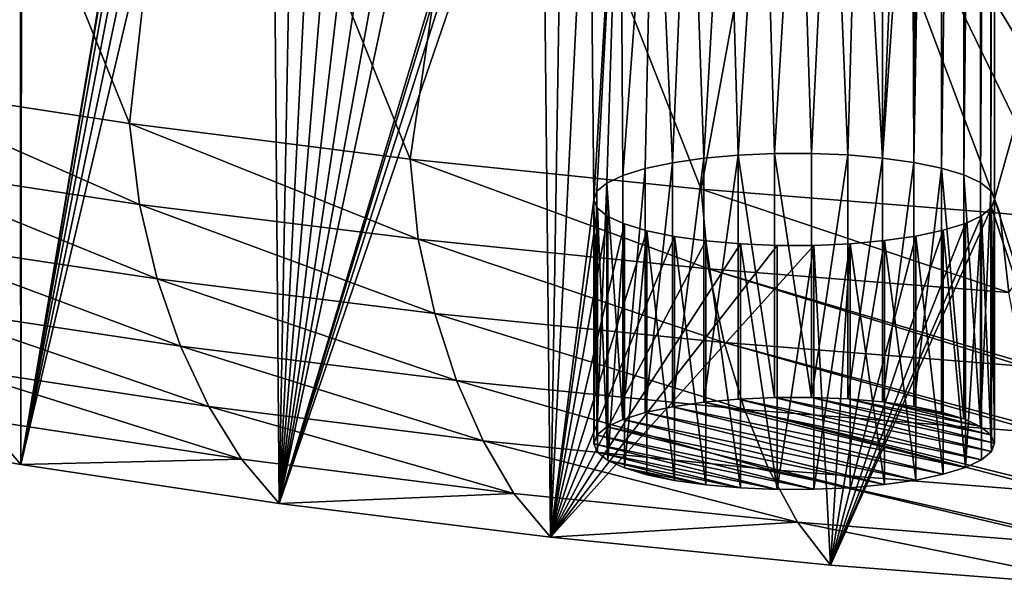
# Model space of a CAD drawing. Header units: metres. Extents: x -150 to 310, y -128 to 84.
# Tile 231 of 256: x 210.15 to 219.98, y 9.33 to 14.99. Entities that reach past the tile are written whole.
import ezdxf

# ---------------------------------------------------------------- set-up
doc = ezdxf.new("R2010")
doc.units = ezdxf.units.M
doc.layers.add('solid_26009703_SW0001_01', color=7, linetype='CONTINUOUS')

msp = doc.modelspace()

# ---------------------------------------------------------------- linework, layer by layer
at = {"layer": 'solid_26009703_SW0001_01'}
for points in [[(210.142441, 32.709648, 147.63591), (210.196686, 32.719292, 147.595123), (210.165024, 10.551374, 241.372009)], [(212.008728, 21.44281, 195.297989), (210.165024, 10.551374, 241.372009), (210.196686, 32.719292, 147.595123)], [(210.142441, 32.709648, 147.63591), (210.165024, 10.551374, 241.372009), (207.756409, 10.984581, 239.539429)], [(219.845383, 13.281178, 229.824127), (219.845383, 29.519127, 161.132767), (219.881409, 29.603325, 160.776596)], [(219.881409, 13.196981, 230.180313), (219.845383, 13.281178, 229.824127), (219.881409, 29.603325, 160.776596)], [(219.881409, 13.196981, 230.180313), (219.881409, 29.603325, 160.776596), (223.911621, 27.557646, 169.43042)], [(219.742035, 13.362967, 229.478134), (219.742035, 29.437338, 161.47876), (219.845383, 29.519127, 161.132767)], [(219.845383, 13.281178, 229.824127), (219.742035, 13.362967, 229.478134), (219.845383, 29.519127, 161.132767)], [(219.5755, 13.438598, 229.158203), (219.5755, 29.361708, 161.798706), (219.742035, 29.437338, 161.47876)], [(219.742035, 13.362967, 229.478134), (219.5755, 13.438598, 229.158203), (219.742035, 29.437338, 161.47876)], [(219.07634, 13.563031, 228.631805), (219.110458, 18.011883, 209.811844), (219.351944, 29.294363, 162.083588)], [(219.351944, 13.505943, 228.873306), (219.07634, 13.563031, 228.631805), (219.351944, 29.294363, 162.083588)], [(219.351944, 13.505943, 228.873306), (219.351944, 29.294363, 162.083588), (219.5755, 29.361708, 161.798706)], [(219.5755, 13.438598, 229.158203), (219.351944, 13.505943, 228.873306), (219.5755, 29.361708, 161.798706)], [(219.881409, 13.196981, 230.180313), (223.911621, 27.557646, 169.43042), (221.10527, 9.326189, 246.554916)], [(212.008728, 21.44281, 195.297989), (212.008728, 21.357494, 195.658905), (210.165024, 10.551374, 241.372009)], [(212.008728, 21.357494, 195.658905), (212.076691, 21.274214, 196.011215), (210.165024, 10.551374, 241.372009)], [(212.076691, 21.274214, 196.011215), (212.209579, 21.195137, 196.345734), (210.165024, 10.551374, 241.372009)], [(212.209579, 21.195137, 196.345734), (212.404617, 21.12274, 196.651993), (210.165024, 10.551374, 241.372009)], [(212.404617, 21.12274, 196.651993), (212.652512, 21.060244, 196.916367), (210.165024, 10.551374, 241.372009)], [(212.652512, 21.060244, 196.916367), (212.743164, 10.163222, 243.014008), (210.165024, 10.551374, 241.372009)], [(212.652512, 21.060244, 196.916367), (212.946609, 21.009047, 197.13295), (212.743164, 10.163222, 243.014008)], [(214.722107, 20.97114, 197.293304), (215.053375, 21.009047, 197.13295), (212.743164, 10.163222, 243.014008)], [(215.114258, 18.051407, 209.644638), (212.743164, 10.163222, 243.014008), (215.053375, 21.009047, 197.13295)], [(212.946609, 21.009047, 197.13295), (213.277893, 20.97114, 197.293304), (212.743164, 10.163222, 243.014008)], [(214.370071, 20.948044, 197.391006), (214.722107, 20.97114, 197.293304), (212.743164, 10.163222, 243.014008)], [(213.277893, 20.97114, 197.293304), (213.629929, 20.948044, 197.391006), (212.743164, 10.163222, 243.014008)], [(214, 20.940054, 197.424805), (214.370071, 20.948044, 197.391006), (212.743164, 10.163222, 243.014008)], [(213.629929, 20.948044, 197.391006), (214, 20.940054, 197.424805), (212.743164, 10.163222, 243.014008)], [(208.992157, 19.531961, 245.949554), (208.595047, 14.356955, 243.962448), (211.250107, 13.949713, 245.68573)], [(208.992157, 19.531961, 245.949554), (211.250107, 13.949713, 245.68573), (211.82338, 19.117676, 247.702667)], [(211.82338, 19.117676, 247.702667), (211.250107, 13.949713, 245.68573), (214.05069, 13.594577, 247.18898)], [(211.82338, 19.117676, 247.702667), (214.05069, 13.594577, 247.18898), (214.80127, 18.762045, 249.208176)], [(214.80127, 18.762045, 249.208176), (214.05069, 13.594577, 247.18898), (216.954453, 13.296418, 248.450989)], [(214.80127, 18.762045, 249.208176), (216.954453, 13.296418, 248.450989), (217.903015, 18.467798, 250.454544)], [(217.903015, 18.467798, 250.454544), (216.954453, 13.296418, 248.450989), (219.93277, 13.056782, 249.465027)], [(217.903015, 18.467798, 250.454544), (219.93277, 13.056782, 249.465027), (220.565964, 12.997287, 249.640854)], [(217.903015, 18.467798, 250.454544), (220.565964, 12.997287, 249.640854), (221.200912, 12.973704, 249.816742)], [(217.903015, 18.467798, 250.454544), (221.200912, 12.973704, 249.816742), (221.104828, 18.237185, 251.432236)], [(215.114258, 18.051407, 209.644638), (215.132675, 17.966732, 210.002838), (212.743164, 10.163222, 243.014008)], [(219.07634, 13.563031, 228.631805), (219.060287, 17.927494, 210.168839), (219.110458, 18.011883, 209.811844)], [(215.132675, 17.966732, 210.002838), (215.217819, 17.884293, 210.351593), (212.743164, 10.163222, 243.014008)], [(215.217819, 17.884293, 210.351593), (215.368668, 17.806353, 210.681305), (212.743164, 10.163222, 243.014008)], [(218.761841, 13.607137, 228.445236), (218.944321, 17.847204, 210.508484), (219.060287, 17.927494, 210.168839)], [(219.07634, 13.563031, 228.631805), (218.761841, 13.607137, 228.445236), (219.060287, 17.927494, 210.168839)], [(215.368668, 17.806353, 210.681305), (215.451538, 9.827337, 244.434906), (212.743164, 10.163222, 243.014008)], [(215.368668, 17.806353, 210.681305), (215.578003, 17.736631, 210.976242), (215.451538, 9.827337, 244.434906)], [(218.761841, 13.607137, 228.445236), (218.766159, 17.772915, 210.822739), (218.944321, 17.847204, 210.508484)], [(215.578003, 17.736631, 210.976242), (215.839203, 17.676825, 211.229233), (215.451538, 9.827337, 244.434906)], [(218.41748, 13.637332, 228.31749), (218.249771, 17.65325, 211.328964), (218.530548, 17.707289, 211.100372)], [(218.761841, 13.607137, 228.445236), (218.41748, 13.637332, 228.31749), (218.530548, 17.707289, 211.100372)], [(218.761841, 13.607137, 228.445236), (218.530548, 17.707289, 211.100372), (218.766159, 17.772915, 210.822739)], [(215.88205, 13.191136, 230.205032), (215.451538, 9.827337, 244.434906), (215.839203, 17.676825, 211.229233)], [(215.88205, 13.191136, 230.205032), (215.839203, 17.676825, 211.229233), (216.145386, 17.628937, 211.431824)], [(215.913467, 13.275674, 229.847412), (215.88205, 13.191136, 230.205032), (216.145386, 17.628937, 211.431824)], [(216.01268, 13.357674, 229.500534), (215.913467, 13.275674, 229.847412), (216.145386, 17.628937, 211.431824)], [(216.17363, 13.433311, 229.180557), (216.01268, 13.357674, 229.500534), (216.145386, 17.628937, 211.431824)], [(216.17363, 13.433311, 229.180557), (216.145386, 17.628937, 211.431824), (216.482346, 17.595037, 211.575226)], [(216.17363, 13.433311, 229.180557), (216.482346, 17.595037, 211.575226), (216.395432, 13.501925, 228.890305)], [(216.668884, 13.559845, 228.645294), (216.395432, 13.501925, 228.890305), (216.482346, 17.595037, 211.575226)], [(216.668884, 13.559845, 228.645294), (216.482346, 17.595037, 211.575226), (216.841537, 17.575787, 211.656662)], [(217.685333, 13.651869, 228.255997), (217.573624, 17.583996, 211.621933), (217.925827, 17.611322, 211.506332)], [(218.053101, 13.65243, 228.253632), (217.685333, 13.651869, 228.255997), (217.925827, 17.611322, 211.506332)], [(218.053101, 13.65243, 228.253632), (217.925827, 17.611322, 211.506332), (218.249771, 17.65325, 211.328964)], [(218.41748, 13.637332, 228.31749), (218.053101, 13.65243, 228.253632), (218.249771, 17.65325, 211.328964)], [(216.979034, 13.604576, 228.456055), (216.668884, 13.559845, 228.645294), (216.841537, 17.575787, 211.656662)], [(216.979034, 13.604576, 228.456055), (216.841537, 17.575787, 211.656662), (217.211197, 17.572155, 211.672028)], [(217.323166, 13.635846, 228.323776), (216.979034, 13.604576, 228.456055), (217.211197, 17.572155, 211.672028)], [(217.323166, 13.635846, 228.323776), (217.211197, 17.572155, 211.672028), (217.573624, 17.583996, 211.621933)], [(217.685333, 13.651869, 228.255997), (217.323166, 13.635846, 228.323776), (217.573624, 17.583996, 211.621933)], [(208.595047, 14.356955, 243.962448), (208.707581, 13.544258, 243.632721), (211.350281, 13.144417, 245.34668)], [(211.250107, 13.949713, 245.68573), (208.595047, 14.356955, 243.962448), (211.350281, 13.144417, 245.34668)], [(211.250107, 13.949713, 245.68573), (211.350281, 13.144417, 245.34668), (214.130203, 12.79619, 246.841965)], [(214.05069, 13.594577, 247.18898), (211.250107, 13.949713, 245.68573), (214.130203, 12.79619, 246.841965)], [(214.05069, 13.594577, 247.18898), (214.130203, 12.79619, 246.841965), (217.027924, 12.502314, 248.106796)], [(216.954453, 13.296418, 248.450989), (214.05069, 13.594577, 247.18898), (217.027924, 12.502314, 248.106796)], [(216.395432, 11.068978, 228.315186), (216.395432, 13.501925, 228.890305), (216.668884, 13.559845, 228.645294)], [(216.669006, 11.126913, 228.070099), (216.395432, 11.068978, 228.315186), (216.668884, 13.559845, 228.645294)], [(216.669006, 11.126913, 228.070099), (216.668884, 13.559845, 228.645294), (216.979034, 13.604576, 228.456055)], [(216.669006, 11.126913, 228.070099), (216.979034, 13.604576, 228.456055), (216.97905, 11.171636, 227.880905)], [(216.97905, 11.171636, 227.880905), (216.979034, 13.604576, 228.456055), (217.323166, 13.635846, 228.323776)], [(216.97905, 11.171636, 227.880905), (217.323166, 13.635846, 228.323776), (217.322845, 11.202879, 227.748734)], [(217.322845, 11.202879, 227.748734), (217.323166, 13.635846, 228.323776), (217.684875, 11.218917, 227.680893)], [(217.684875, 11.218917, 227.680893), (217.323166, 13.635846, 228.323776), (217.685333, 13.651869, 228.255997)], [(217.684875, 11.218917, 227.680893), (217.685333, 13.651869, 228.255997), (218.052887, 11.219478, 227.678528)], [(218.052887, 11.219478, 227.678528), (217.685333, 13.651869, 228.255997), (218.053101, 13.65243, 228.253632)], [(218.052887, 11.219478, 227.678528), (218.053101, 13.65243, 228.253632), (218.41748, 13.637332, 228.31749)], [(218.052887, 11.219478, 227.678528), (218.41748, 13.637332, 228.31749), (218.418045, 11.204344, 227.742538)], [(218.418045, 11.204344, 227.742538), (218.41748, 13.637332, 228.31749), (218.761841, 13.607137, 228.445236)], [(218.418045, 11.204344, 227.742538), (218.761841, 13.607137, 228.445236), (218.762497, 11.174115, 227.870422)], [(218.762497, 11.174115, 227.870422), (218.761841, 13.607137, 228.445236), (219.07634, 13.563031, 228.631805)], [(218.762497, 11.174115, 227.870422), (219.07634, 13.563031, 228.631805), (219.076691, 11.130032, 228.0569)], [(219.076691, 11.130032, 228.0569), (219.07634, 13.563031, 228.631805), (219.351944, 13.505943, 228.873306)], [(208.707581, 13.544258, 243.632721), (208.89238, 12.798353, 243.262039), (211.525803, 12.402031, 244.966583)], [(211.350281, 13.144417, 245.34668), (208.707581, 13.544258, 243.632721), (211.525803, 12.402031, 244.966583)], [(216.173569, 11.000333, 228.605576), (216.17363, 13.433311, 229.180557), (216.395432, 13.501925, 228.890305)], [(216.173569, 11.000333, 228.605576), (216.395432, 13.501925, 228.890305), (216.395432, 11.068978, 228.315186)], [(219.076691, 11.130032, 228.0569), (219.351944, 13.505943, 228.873306), (219.351685, 11.073071, 228.297867)], [(219.351685, 11.073071, 228.297867), (219.351944, 13.505943, 228.873306), (219.575104, 11.005794, 228.582474)], [(219.575104, 11.005794, 228.582474), (219.351944, 13.505943, 228.873306), (219.5755, 13.438598, 229.158203)], [(216.173569, 11.000333, 228.605576), (216.01268, 13.357674, 229.500534), (216.17363, 13.433311, 229.180557)], [(219.575104, 11.005794, 228.582474), (219.5755, 13.438598, 229.158203), (219.741791, 10.930144, 228.902496)], [(219.741791, 10.930144, 228.902496), (219.5755, 13.438598, 229.158203), (219.742035, 13.362967, 229.478134)], [(219.741791, 10.930144, 228.902496), (219.742035, 13.362967, 229.478134), (219.845383, 13.281178, 229.824127)], [(215.882019, 10.758297, 229.629456), (215.88205, 13.191136, 230.205032), (215.913467, 13.275674, 229.847412)], [(215.882019, 10.758297, 229.629456), (215.913467, 13.275674, 229.847412), (215.913513, 10.8428, 229.271973)], [(215.913513, 10.8428, 229.271973), (215.913467, 13.275674, 229.847412), (216.01268, 13.357674, 229.500534)], [(215.913513, 10.8428, 229.271973), (216.01268, 13.357674, 229.500534), (216.01265, 10.924725, 228.925415)], [(216.01265, 10.924725, 228.925415), (216.01268, 13.357674, 229.500534), (216.173569, 11.000333, 228.605576)], [(216.954453, 13.296418, 248.450989), (217.027924, 12.502314, 248.106796), (220.024048, 12.26556, 249.129364)], [(216.954453, 13.296418, 248.450989), (220.024048, 12.26556, 249.129364), (219.93277, 13.056782, 249.465027)], [(219.741791, 10.930144, 228.902496), (219.845383, 13.281178, 229.824127), (219.845383, 10.848183, 229.249207)], [(219.845383, 10.848183, 229.249207), (219.845383, 13.281178, 229.824127), (219.881409, 13.196981, 230.180313)], [(215.88205, 13.191136, 230.205032), (215.918076, 13.106939, 230.561218), (215.451538, 9.827337, 244.434906)], [(215.918076, 10.674041, 229.985886), (215.88205, 13.191136, 230.205032), (215.882019, 10.758297, 229.629456)], [(215.918076, 10.674041, 229.985886), (215.918076, 13.106939, 230.561218), (215.88205, 13.191136, 230.205032)], [(219.845383, 10.848183, 229.249207), (219.881409, 13.196981, 230.180313), (219.881424, 10.763927, 229.605637)], [(219.849991, 13.112444, 230.537933), (219.881409, 13.196981, 230.180313), (221.10527, 9.326189, 246.554916)], [(219.881424, 10.763927, 229.605637), (219.881409, 13.196981, 230.180313), (219.849991, 13.112444, 230.537933)], [(211.350281, 13.144417, 245.34668), (211.525803, 12.402031, 244.966583), (214.29541, 12.057166, 246.452759)], [(214.130203, 12.79619, 246.841965), (211.350281, 13.144417, 245.34668), (214.29541, 12.057166, 246.452759)], [(215.918076, 13.106939, 230.561218), (216.021423, 13.02515, 230.907211), (215.451538, 9.827337, 244.434906)], [(216.021667, 10.592079, 230.332611), (216.021423, 13.02515, 230.907211), (215.918076, 13.106939, 230.561218)], [(216.021667, 10.592079, 230.332611), (215.918076, 13.106939, 230.561218), (215.918076, 10.674041, 229.985886)], [(219.849991, 13.112444, 230.537933), (221.10527, 9.326189, 246.554916), (218.243469, 9.547866, 245.617157)], [(219.750778, 13.030444, 230.884811), (219.849991, 13.112444, 230.537933), (218.243469, 9.547866, 245.617157)], [(219.849945, 10.679422, 229.96312), (219.849991, 13.112444, 230.537933), (219.750778, 13.030444, 230.884811)], [(219.881424, 10.763927, 229.605637), (219.849991, 13.112444, 230.537933), (219.849945, 10.679422, 229.96312)], [(216.021423, 13.02515, 230.907211), (216.187958, 12.94952, 231.227142), (215.451538, 9.827337, 244.434906)], [(216.021667, 10.592079, 230.332611), (216.187958, 12.94952, 231.227142), (216.021423, 13.02515, 230.907211)], [(219.589828, 12.954806, 231.204773), (219.750778, 13.030444, 230.884811), (218.243469, 9.547866, 245.617157)], [(219.589874, 10.521891, 230.629517), (219.750778, 13.030444, 230.884811), (219.589828, 12.954806, 231.204773)], [(219.750809, 10.597499, 230.309677), (219.750778, 13.030444, 230.884811), (219.589874, 10.521891, 230.629517)], [(219.849945, 10.679422, 229.96312), (219.750778, 13.030444, 230.884811), (219.750809, 10.597499, 230.309677)], [(220.565964, 12.997287, 249.640854), (219.93277, 13.056782, 249.465027), (220.024048, 12.26556, 249.129364)], [(216.187958, 12.94952, 231.227142), (216.411514, 12.882174, 231.512039), (215.451538, 9.827337, 244.434906)], [(216.411514, 12.882174, 231.512039), (216.687103, 12.825087, 231.75354), (215.451538, 9.827337, 244.434906)], [(216.188354, 10.516429, 230.652634), (216.187958, 12.94952, 231.227142), (216.021667, 10.592079, 230.332611)], [(216.188354, 10.516429, 230.652634), (216.411514, 12.882174, 231.512039), (216.187958, 12.94952, 231.227142)], [(216.411774, 10.449153, 230.937225), (216.411514, 12.882174, 231.512039), (216.188354, 10.516429, 230.652634)], [(216.686768, 10.392192, 231.178192), (216.687103, 12.825087, 231.75354), (216.411514, 12.882174, 231.512039)], [(216.686768, 10.392192, 231.178192), (216.411514, 12.882174, 231.512039), (216.411774, 10.449153, 230.937225)], [(219.368011, 12.886192, 231.495041), (219.589828, 12.954806, 231.204773), (218.243469, 9.547866, 245.617157)], [(219.094574, 12.828273, 231.740051), (219.368011, 12.886192, 231.495041), (218.243469, 9.547866, 245.617157)], [(219.368011, 10.453245, 230.919922), (219.368011, 12.886192, 231.495041), (219.094574, 12.828273, 231.740051)], [(219.589874, 10.521891, 230.629517), (219.589828, 12.954806, 231.204773), (219.368011, 12.886192, 231.495041)], [(219.589874, 10.521891, 230.629517), (219.368011, 12.886192, 231.495041), (219.368011, 10.453245, 230.919922)], [(208.89238, 12.798353, 243.262039), (209.137573, 12.124981, 242.845184), (211.757996, 11.730428, 244.535645)], [(211.525803, 12.402031, 244.966583), (208.89238, 12.798353, 243.262039), (211.757996, 11.730428, 244.535645)], [(214.130203, 12.79619, 246.841965), (214.29541, 12.057166, 246.452759), (217.181763, 11.766491, 247.708786)], [(217.027924, 12.502314, 248.106796), (214.130203, 12.79619, 246.841965), (217.181763, 11.766491, 247.708786)], [(216.687103, 12.825087, 231.75354), (217.001617, 12.780981, 231.940109), (215.451538, 9.827337, 244.434906)], [(217.001617, 12.780981, 231.940109), (217.345978, 12.750786, 232.067856), (215.451538, 9.827337, 244.434906)], [(217.000961, 10.348108, 231.36467), (216.687103, 12.825087, 231.75354), (216.686768, 10.392192, 231.178192)], [(217.000961, 10.348108, 231.36467), (217.001617, 12.780981, 231.940109), (216.687103, 12.825087, 231.75354)], [(217.345413, 10.31788, 231.492554), (217.001617, 12.780981, 231.940109), (217.000961, 10.348108, 231.36467)], [(217.345413, 10.31788, 231.492554), (217.345978, 12.750786, 232.067856), (217.001617, 12.780981, 231.940109)], [(218.784409, 12.783542, 231.929276), (219.094574, 12.828273, 231.740051), (218.243469, 9.547866, 245.617157)], [(218.440292, 12.752272, 232.061569), (218.784409, 12.783542, 231.929276), (218.243469, 9.547866, 245.617157)], [(218.784409, 10.350588, 231.354187), (218.784409, 12.783542, 231.929276), (218.440292, 12.752272, 232.061569)], [(219.094452, 10.395309, 231.164993), (219.094574, 12.828273, 231.740051), (218.784409, 12.783542, 231.929276)], [(219.094452, 10.395309, 231.164993), (218.784409, 12.783542, 231.929276), (218.784409, 10.350588, 231.354187)], [(219.368011, 10.453245, 230.919922), (219.094574, 12.828273, 231.740051), (219.094452, 10.395309, 231.164993)], [(217.345978, 12.750786, 232.067856), (217.710358, 12.735688, 232.131714), (215.451538, 9.827337, 244.434906)], [(218.078125, 12.736249, 232.129349), (218.243469, 9.547866, 245.617157), (215.451538, 9.827337, 244.434906)], [(217.710358, 12.735688, 232.131714), (218.078125, 12.736249, 232.129349), (215.451538, 9.827337, 244.434906)], [(217.710571, 10.302746, 231.556564), (217.345978, 12.750786, 232.067856), (217.345413, 10.31788, 231.492554)], [(217.710571, 10.302746, 231.556564), (217.710358, 12.735688, 232.131714), (217.345978, 12.750786, 232.067856)], [(217.710571, 10.302746, 231.556564), (218.078125, 12.736249, 232.129349), (217.710358, 12.735688, 232.131714)], [(218.078583, 10.303307, 231.554199), (218.078125, 12.736249, 232.129349), (217.710571, 10.302746, 231.556564)], [(218.078125, 12.736249, 232.129349), (218.440292, 12.752272, 232.061569), (218.243469, 9.547866, 245.617157)], [(218.078583, 10.303307, 231.554199), (218.440292, 12.752272, 232.061569), (218.078125, 12.736249, 232.129349)], [(218.440613, 10.319345, 231.486359), (218.440292, 12.752272, 232.061569), (218.078583, 10.303307, 231.554199)], [(218.784409, 10.350588, 231.354187), (218.440292, 12.752272, 232.061569), (218.440613, 10.319345, 231.486359)], [(217.027924, 12.502314, 248.106796), (220.16539, 11.532896, 248.722946), (220.156479, 11.571222, 248.746811)], [(217.027924, 12.502314, 248.106796), (217.181763, 11.766491, 247.708786), (220.16539, 11.532896, 248.722946)], [(217.027924, 12.502314, 248.106796), (220.156479, 11.571222, 248.746811), (220.024048, 12.26556, 249.129364)], [(211.525803, 12.402031, 244.966583), (211.757996, 11.730428, 244.535645), (214.513397, 11.387147, 246.008179)], [(214.29541, 12.057166, 246.452759), (211.525803, 12.402031, 244.966583), (214.513397, 11.387147, 246.008179)], [(209.137573, 12.124981, 242.845184), (209.436661, 11.524014, 242.385452), (212.040619, 11.130563, 244.057648)], [(211.757996, 11.730428, 244.535645), (209.137573, 12.124981, 242.845184), (212.040619, 11.130563, 244.057648)], [(214.29541, 12.057166, 246.452759), (214.513397, 11.387147, 246.008179), (217.384338, 11.097889, 247.251007)], [(217.181763, 11.766491, 247.708786), (214.29541, 12.057166, 246.452759), (217.384338, 11.097889, 247.251007)], [(211.757996, 11.730428, 244.535645), (212.040619, 11.130563, 244.057648), (214.778244, 10.788182, 245.512451)], [(214.513397, 11.387147, 246.008179), (211.757996, 11.730428, 244.535645), (214.778244, 10.788182, 245.512451)], [(217.181763, 11.766491, 247.708786), (220.351288, 10.865564, 248.252533), (220.336426, 10.911654, 248.288681)], [(217.181763, 11.766491, 247.708786), (217.384338, 11.097889, 247.251007), (220.351288, 10.865564, 248.252533)], [(217.181763, 11.766491, 247.708786), (220.336426, 10.911654, 248.288681), (220.16539, 11.532896, 248.722946)], [(209.436661, 11.524014, 242.385452), (209.783127, 10.995321, 241.886139), (212.367432, 10.603389, 243.536362)], [(212.040619, 11.130563, 244.057648), (209.436661, 11.524014, 242.385452), (212.367432, 10.603389, 243.536362)], [(214.513397, 11.387147, 246.008179), (214.778244, 10.788182, 245.512451), (217.630066, 10.499655, 246.73819)], [(217.384338, 11.097889, 247.251007), (214.513397, 11.387147, 246.008179), (217.630066, 10.499655, 246.73819)], [(216.97905, 11.171636, 227.880905), (217.322845, 11.202879, 227.748734), (219.750809, 10.597499, 230.309677)], [(217.322845, 11.202879, 227.748734), (217.684875, 11.218917, 227.680893), (219.849945, 10.679422, 229.96312)], [(217.322845, 11.202879, 227.748734), (219.849945, 10.679422, 229.96312), (219.750809, 10.597499, 230.309677)], [(217.684875, 11.218917, 227.680893), (218.052887, 11.219478, 227.678528), (219.881424, 10.763927, 229.605637)], [(217.684875, 11.218917, 227.680893), (219.881424, 10.763927, 229.605637), (219.849945, 10.679422, 229.96312)], [(218.052887, 11.219478, 227.678528), (219.845383, 10.848183, 229.249207), (219.881424, 10.763927, 229.605637)], [(218.052887, 11.219478, 227.678528), (218.418045, 11.204344, 227.742538), (219.845383, 10.848183, 229.249207)], [(218.418045, 11.204344, 227.742538), (219.741791, 10.930144, 228.902496), (219.845383, 10.848183, 229.249207)], [(218.418045, 11.204344, 227.742538), (218.762497, 11.174115, 227.870422), (219.741791, 10.930144, 228.902496)], [(212.040619, 11.130563, 244.057648), (212.367432, 10.603389, 243.536362), (215.08403, 10.262321, 244.969833)], [(214.778244, 10.788182, 245.512451), (212.040619, 11.130563, 244.057648), (215.08403, 10.262321, 244.969833)], [(216.669006, 11.126913, 228.070099), (219.368011, 10.453245, 230.919922), (216.395432, 11.068978, 228.315186)], [(216.669006, 11.126913, 228.070099), (216.97905, 11.171636, 227.880905), (219.589874, 10.521891, 230.629517)], [(216.669006, 11.126913, 228.070099), (219.589874, 10.521891, 230.629517), (219.368011, 10.453245, 230.919922)], [(216.97905, 11.171636, 227.880905), (219.750809, 10.597499, 230.309677), (219.589874, 10.521891, 230.629517)], [(218.762497, 11.174115, 227.870422), (219.575104, 11.005794, 228.582474), (219.741791, 10.930144, 228.902496)], [(218.762497, 11.174115, 227.870422), (219.076691, 11.130032, 228.0569), (219.575104, 11.005794, 228.582474)], [(219.076691, 11.130032, 228.0569), (219.351685, 11.073071, 228.297867), (219.575104, 11.005794, 228.582474)], [(219.094452, 10.395309, 231.164993), (216.173569, 11.000333, 228.605576), (216.395432, 11.068978, 228.315186)], [(219.368011, 10.453245, 230.919922), (219.094452, 10.395309, 231.164993), (216.395432, 11.068978, 228.315186)], [(217.384338, 11.097889, 247.251007), (220.576523, 10.268045, 247.72348), (220.556595, 10.314584, 247.769211)], [(217.384338, 11.097889, 247.251007), (217.630066, 10.499655, 246.73819), (220.576523, 10.268045, 247.72348)], [(217.384338, 11.097889, 247.251007), (220.556595, 10.314584, 247.769211), (220.351288, 10.865564, 248.252533)], [(209.783127, 10.995321, 241.886139), (207.756409, 10.984581, 239.539429), (210.165024, 10.551374, 241.372009)], [(212.367432, 10.603389, 243.536362), (209.783127, 10.995321, 241.886139), (210.165024, 10.551374, 241.372009)], [(218.440613, 10.319345, 231.486359), (215.913513, 10.8428, 229.271973), (216.01265, 10.924725, 228.925415)], [(218.784409, 10.350588, 231.354187), (216.01265, 10.924725, 228.925415), (216.173569, 11.000333, 228.605576)], [(218.784409, 10.350588, 231.354187), (218.440613, 10.319345, 231.486359), (216.01265, 10.924725, 228.925415)], [(219.094452, 10.395309, 231.164993), (218.784409, 10.350588, 231.354187), (216.173569, 11.000333, 228.605576)], [(218.078583, 10.303307, 231.554199), (215.882019, 10.758297, 229.629456), (215.913513, 10.8428, 229.271973)], [(218.440613, 10.319345, 231.486359), (218.078583, 10.303307, 231.554199), (215.913513, 10.8428, 229.271973)], [(214.778244, 10.788182, 245.512451), (215.08403, 10.262321, 244.969833), (217.913452, 9.974934, 246.175034)], [(217.630066, 10.499655, 246.73819), (214.778244, 10.788182, 245.512451), (217.913452, 9.974934, 246.175034)], [(217.710571, 10.302746, 231.556564), (215.918076, 10.674041, 229.985886), (215.882019, 10.758297, 229.629456)], [(218.078583, 10.303307, 231.554199), (217.710571, 10.302746, 231.556564), (215.882019, 10.758297, 229.629456)], [(217.345413, 10.31788, 231.492554), (216.021667, 10.592079, 230.332611), (215.918076, 10.674041, 229.985886)], [(217.710571, 10.302746, 231.556564), (217.345413, 10.31788, 231.492554), (215.918076, 10.674041, 229.985886)], [(212.367432, 10.603389, 243.536362), (210.165024, 10.551374, 241.372009), (212.743164, 10.163222, 243.014008)], [(215.08403, 10.262321, 244.969833), (212.367432, 10.603389, 243.536362), (212.743164, 10.163222, 243.014008)], [(217.000961, 10.348108, 231.36467), (216.188354, 10.516429, 230.652634), (216.021667, 10.592079, 230.332611)], [(217.345413, 10.31788, 231.492554), (217.000961, 10.348108, 231.36467), (216.021667, 10.592079, 230.332611)], [(216.686768, 10.392192, 231.178192), (216.411774, 10.449153, 230.937225), (216.188354, 10.516429, 230.652634)], [(217.000961, 10.348108, 231.36467), (216.686768, 10.392192, 231.178192), (216.188354, 10.516429, 230.652634)], [(217.630066, 10.499655, 246.73819), (220.836105, 9.744248, 247.140656), (220.813766, 9.784099, 247.190079)], [(217.630066, 10.499655, 246.73819), (217.913452, 9.974934, 246.175034), (220.836105, 9.744248, 247.140656)], [(217.630066, 10.499655, 246.73819), (220.813766, 9.784099, 247.190079), (220.576523, 10.268045, 247.72348)], [(215.08403, 10.262321, 244.969833), (212.743164, 10.163222, 243.014008), (215.451538, 9.827337, 244.434906)], [(217.913452, 9.974934, 246.175034), (215.08403, 10.262321, 244.969833), (215.451538, 9.827337, 244.434906)], [(217.913452, 9.974934, 246.175034), (215.451538, 9.827337, 244.434906), (218.243469, 9.547866, 245.617157)], [(217.913452, 9.974934, 246.175034), (221.10527, 9.326189, 246.554916), (220.836105, 9.744248, 247.140656)], [(217.913452, 9.974934, 246.175034), (218.243469, 9.547866, 245.617157), (221.10527, 9.326189, 246.554916)]]:
    msp.add_3dface(points, dxfattribs=at)

doc.saveas('drawing.dxf')
